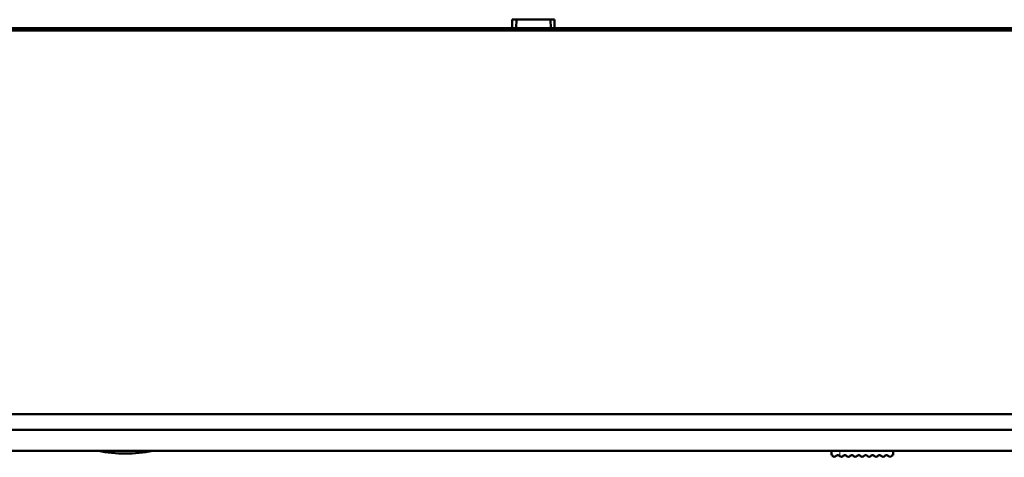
# Model space of a CAD drawing. Extents: x -1976 to 2357, y -1962 to 888.
# Tile 3 of 53: x -151 to -35, y -1811 to -1759. Entities that reach past the tile are written whole.
import ezdxf

# ---------------------------------------------------------------- set-up
doc = ezdxf.new("R2010")
doc.units = 0
doc.linetypes.add('DASHDOT', pattern=[18.5, 12, -3, 0.5, -3])

msp = doc.modelspace()

# ---------------------------------------------------------------- linework, layer by layer
at = {"color": 7, "lineweight": 50}
for p, q in [((-88.07, -1758.95), (-93.07, -1758.95)), ((-93.07, -1759.95), (-93.07, -1758.95)), ((-92.57, -1758.95), (-92.61, -1759.95)), ((-88.57, -1758.95), (-88.53, -1759.95)), ((-88.07, -1759.95), (-88.07, -1758.95)), ((-244.58, -1759.95), (63.43, -1759.95)), ((-244.58, -1760.25), (63.43, -1760.25)), ((63.41, -1760.25), (-244.55, -1760.25)), ((63.41, -1760.25), (-244.55, -1760.25)), ((-93.07, -1759.95), (-220.15, -1759.95)), ((-92.61, -1759.95), (-93.07, -1759.95)), ((-92.82, -1759.95), (-88.32, -1759.95)), ((-92.62, -1759.95), (-92.64, -1759.95)), ((-92.51, -1759.95), (-92.55, -1759.95)), ((-92.51, -1759.95), (-88.63, -1759.95)), ((-88.59, -1759.95), (-88.63, -1759.95)), ((-88.07, -1759.95), (-88.53, -1759.95)), ((-88.51, -1759.95), (-88.52, -1759.95)), ((39.01, -1759.95), (-88.07, -1759.95)), ((-215.27, -1805.59), (34.13, -1805.59)), ((-215.27, -1805.59), (34.13, -1805.59)), ((-215.27, -1807.45), (34.13, -1807.45)), ((-215.27, -1807.45), (34.13, -1807.45)), ((-215.1, -1809.95), (33.96, -1809.95)), ((-215.1, -1809.95), (33.96, -1809.95)), ((-55.37, -1809.95), (-55.37, -1810.45)), ((-55.37, -1810.45), (-55.27, -1810.45)), ((-55.27, -1810.45), (-55.28, -1810.45)), ((-54.64, -1810.45), (-54.56, -1810.45)), ((-53.75, -1810.45), (-53.82, -1810.45)), ((-52.93, -1810.45), (-53, -1810.45)), ((-52.11, -1810.45), (-52.18, -1810.45)), ((-51.29, -1810.45), (-51.36, -1810.45)), ((-50.47, -1810.45), (-50.54, -1810.45)), ((-49.65, -1810.45), (-49.72, -1810.45)), ((-48.83, -1810.45), (-48.9, -1810.45)), ((-48.07, -1810.45), (-48.19, -1810.45)), ((-48.07, -1809.95), (-48.07, -1810.45))]:
    msp.add_line(p, q, dxfattribs=at)
at = {"color": 7, "linetype": 'DASHDOT', "lineweight": 18, "ltscale": 0.020401}
msp.add_line((-54.37, -1809.88), (-54.37, -1810.7), dxfattribs=at)
at = {"color": 7, "lineweight": 18}
msp.add_line((-54.37, -1809.95), (-54.37, -1810.57), dxfattribs=at)
at = {"color": 7, "lineweight": 50}
for centre, radius, start, end in [((-138.77, -1793.13), 17.12, 259.2566, 269.9958), ((-138.77, -1793.13), 17.12, 259.2566, 269.9958), ((-138.77, -1793.13), 17.12, 270.0042, 280.7434), ((-138.77, -1793.13), 17.12, 270.0042, 280.7434), ((-55.01, -1810.35), 0.28, 200.9248, 321.3178), ((-54.64, -1810.65), 0.2, 90, 141.3178), ((-54.57, -1810.65), 0.2, 38.6797, 89.6751), ((-54.19, -1810.35), 0.28, 218.6839, 229.9948), ((-54.19, -1810.35), 0.28, 229.9948, 321.3178), ((-53.82, -1810.65), 0.2, 90, 141.3178), ((-53.75, -1810.65), 0.2, 38.6822, 90), ((-53.37, -1810.35), 0.28, 218.6822, 321.3178), ((-53, -1810.65), 0.2, 90, 141.3178), ((-52.93, -1810.65), 0.2, 38.6822, 90), ((-52.55, -1810.35), 0.28, 218.6822, 321.3178), ((-52.18, -1810.65), 0.2, 90, 141.3178), ((-52.11, -1810.65), 0.2, 38.6822, 90), ((-51.73, -1810.35), 0.28, 218.6822, 321.3178), ((-51.36, -1810.65), 0.2, 90, 141.3178), ((-51.29, -1810.65), 0.2, 38.6822, 90), ((-50.91, -1810.35), 0.28, 218.6822, 321.3178), ((-50.54, -1810.65), 0.2, 90, 141.3178), ((-50.47, -1810.65), 0.2, 38.6822, 90), ((-50.09, -1810.35), 0.28, 218.6822, 321.3178), ((-49.72, -1810.65), 0.2, 90, 141.3178), ((-49.65, -1810.65), 0.2, 38.6822, 90), ((-49.27, -1810.35), 0.28, 218.6822, 321.3178), ((-48.9, -1810.65), 0.2, 90, 141.3178), ((-48.83, -1810.65), 0.2, 38.6822, 90), ((-48.45, -1810.35), 0.28, 218.6822, 339.0752)]:
    msp.add_arc(centre, radius, start, end, dxfattribs=at)

doc.saveas('drawing.dxf')
